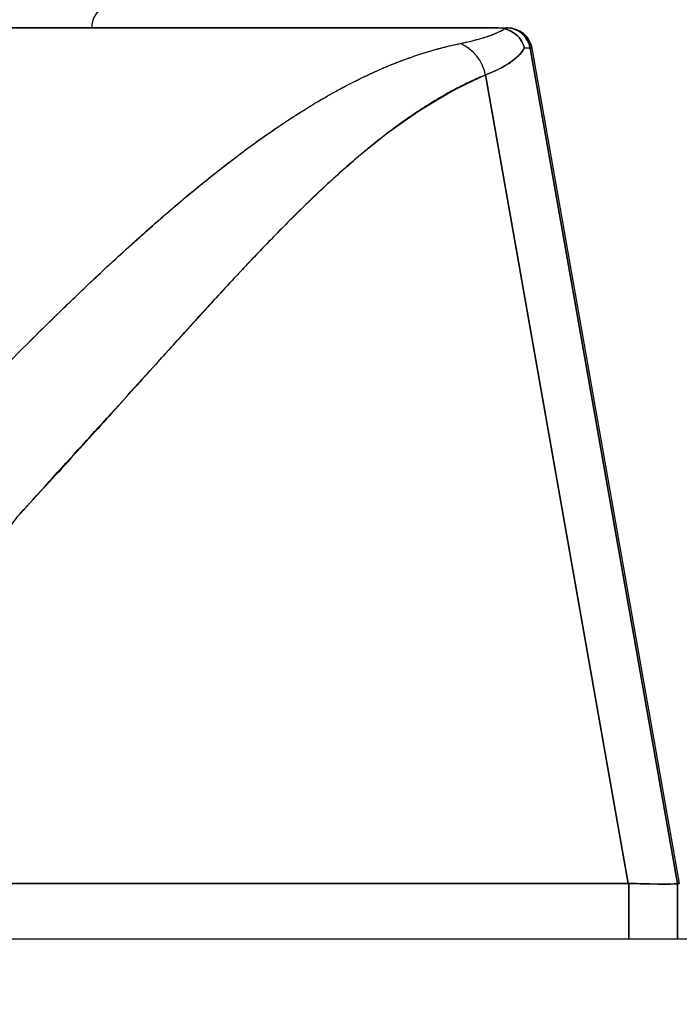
# Model space of a CAD drawing. Extents: x 807 to 1172, y 30 to 260.
# Tile 106 of 214: x 1020.784 to 1021.311, y 98.102 to 98.889. Entities that reach past the tile are written whole.
import ezdxf

# ---------------------------------------------------------------- set-up
doc = ezdxf.new("R2010")
doc.units = 0
doc.header["$LTSCALE"] = 4
doc.header["$MEASUREMENT"] = 0
doc.layers.get('0').update_dxf_attribs({"linetype": 'CONTINUOUS'})
doc.layers.get('DEFPOINTS').update_dxf_attribs({"linetype": 'CONTINUOUS'})
doc.styles.add('ROMANS', font='romans.shx')
doc.dimstyles.new('Default (ANSI)', dxfattribs={"dimscale": 20, "dimtxt": 0.07, "dimasz": 0.07, "dimexe": 0.125, "dimexo": 0.0625, "dimgap": 0.031496, "dimtad": 0, "dimtih": 1, "dimtoh": 1, "dimrnd": 1e-08, "dimzin": 0, "dimdsep": 46, "dimtxsty": 'ROMANS', "dimblk": 'Filled-1', "dimcen": 0.09, "dimdle": 0.393701, "dimclrd": 256, "dimclre": 256, "dimclrt": 256, "dimadec": 0, "dimazin": 0, "dimtfac": 0.928571, "dimtofl": 0, "dimtmove": 0, "dimatfit": 3, "dimfxl": 1, "dimtolj": 1, "dimtzin": 0, "dimlwd": -1, "dimlwe": -1, "dimarcsym": 0})

# ---------------------------------------------------------------- blocks, each defined once
blk = doc.blocks.new('Filled-1')
at = {"color": 0}
for p, q in [((0, 0), (-1, 0.17857)), ((-1, 0.17857), (-1, -0.17857)), ((-1, 0), (0, 0)), ((-1, -0.17857), (0, 0))]:
    blk.add_line(p, q, dxfattribs=at)
at = {"color": 0, "flags": 128}
blk.add_lwpolyline([(-1, -0.17857), (0, 0), (-1, 0.17857), (-1, -0.17857)], dxfattribs=at)
at = {"color": 0}
blk.add_solid([(-1, -0.17857), (0, 0), (-1, 0.17857), (-1, -0.17857)], dxfattribs=at)
blk = doc.blocks.new('*D97')
at = {"transparency": 16777216}
for p, q in [((1022.14966, 98.94963), (1022.14966, 105.99224)), ((1026.39966, 98.94963), (1026.39966, 105.99224)), ((1020.74966, 103.49224), (1018.21292, 103.49224)), ((1027.79966, 103.49224), (1029.19966, 103.49224))]:
    blk.add_line(p, q, dxfattribs=at)
at = {"layer": 'DEFPOINTS', "color": 0, "transparency": 16777216}
for p in [(1026.39966, 103.49224), (1022.14966, 97.69963), (1026.39966, 97.69963)]:
    blk.add_point(p, dxfattribs=at)
at = {"transparency": 16777216, "xscale": 1.400000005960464, "yscale": 1.400000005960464, "zscale": 1.400000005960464}
blk.add_blockref('Filled-1', (1022.14966, 103.49224), dxfattribs=at)
at = {"transparency": 16777216, "xscale": 1.400000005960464, "yscale": 1.400000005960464, "zscale": 1.400000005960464, "rotation": 180}
blk.add_blockref('Filled-1', (1026.39966, 103.49224), dxfattribs=at)
at = {"transparency": 16777216, "insert": (1015.44967, 103.49224), "char_height": 1.4, "attachment_point": 5, "style": 'ROMANS'}
blk.add_mtext('\\A1;4.25', dxfattribs=at)
blk = doc.blocks.new('*D99')
at = {"transparency": 16777216}
for p, q in [((996.08716, 98.91838), (996.08716, 113.84474)), ((1052.46216, 98.91838), (1052.46216, 113.84474)), ((997.48716, 111.34474), (1015.58068, 111.34474)), ((1051.06216, 111.34474), (1032.96863, 111.34474))]:
    blk.add_line(p, q, dxfattribs=at)
at = {"layer": 'DEFPOINTS', "color": 0, "transparency": 16777216}
for p in [(996.08716, 111.34474), (996.08716, 97.66838), (1052.46216, 97.66838)]:
    blk.add_point(p, dxfattribs=at)
at = {"transparency": 16777216, "xscale": 1.400000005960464, "yscale": 1.400000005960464, "zscale": 1.400000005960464, "rotation": 180}
blk.add_blockref('Filled-1', (996.08716, 111.34474), dxfattribs=at)
at = {"transparency": 16777216, "xscale": 1.400000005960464, "yscale": 1.400000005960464, "zscale": 1.400000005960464}
blk.add_blockref('Filled-1', (1052.46216, 111.34474), dxfattribs=at)
at = {"transparency": 16777216, "insert": (1024.27466, 111.34474), "char_height": 1.4, "attachment_point": 5, "style": 'ROMANS'}
blk.add_mtext('\\A1;\\fTahoma|b0|i0;\\H1.5400;(56.38)\\P\\fTahoma|b0|i0;\\H1.5400;OPENING WIDTH', dxfattribs=at)

msp = doc.modelspace()

# ---------------------------------------------------------------- hatches: boundary and pattern name
h = msp.add_hatch()
h.set_pattern_fill('ANSI31', color=256, scale=22, angle=90.00021, style=0)
h.set_pattern_definition([(135.0002, (799.6907, 30.9985), (-1.944537, -1.94455), [])])
edge = h.paths.add_edge_path()
edge.add_line((1023.10416, 97.95663), (1023.10416, 97.90371))
edge.add_line((1023.10416, 97.90371), (1023.10416, 97.27938))
edge.add_line((1023.10416, 97.27938), (1023.20816, 97.27938))
edge.add_line((1023.20816, 97.27938), (1023.20816, 97.95663))
edge.add_ellipse((1023.01041, 97.95663), major_axis=(0.19775, 0), ratio=1, start_angle=0, end_angle=90)
edge.add_line((1023.01041, 98.15438), (994.40591, 98.15438))
edge.add_ellipse((994.40591, 97.95663), major_axis=(0, 0.19775), ratio=1, start_angle=0, end_angle=90)
edge.add_line((994.20816, 97.95663), (994.20816, 97.59188))
edge.add_line((994.20816, 97.59188), (994.31216, 97.59188))
edge.add_line((994.31216, 97.59188), (994.31216, 97.95663))
edge.add_ellipse((994.40591, 97.95663), major_axis=(-0.09375, 0), ratio=1, start_angle=270, end_angle=360, ccw=False)
edge.add_line((994.40591, 98.05038), (995.49253, 98.05038))
edge.add_line((995.49253, 98.05038), (996.14878, 98.05038))
edge.add_line((996.14878, 98.05038), (1022.33853, 98.05038))
edge.add_line((1022.33853, 98.05038), (1022.99478, 98.05038))
edge.add_line((1022.99478, 98.05038), (1023.01041, 98.05038))
edge.add_ellipse((1023.01041, 97.95663), major_axis=(0, 0.09375), ratio=1, start_angle=280.46359, end_angle=360, ccw=False)
edge.add_ellipse((1023.01041, 97.95663), major_axis=(0.09219, 0.01703), ratio=1, start_angle=349.53641, end_angle=360, ccw=False)

# ---------------------------------------------------------------- linework, layer by layer
for p, q in [((1020.49749, 98.88272), (1021.16368, 98.88272)), ((1021.16368, 98.88272), (1021.16368, 98.88272)), ((1021.16412, 98.88272), (1021.17214, 98.88272)), ((1021.17332, 98.88272), (1021.17214, 98.88272)), ((1021.17237, 98.88272), (1021.17332, 98.88272)), ((1021.19152, 98.86646), (1021.30918, 98.19903)), ((1021.19153, 98.86646), (1021.19152, 98.86646)), ((1021.1927, 98.86646), (1021.19153, 98.86646)), ((1021.19153, 98.86646), (1021.19271, 98.86646)), ((1021.30918, 98.19903), (1021.19153, 98.86646)), ((1021.19271, 98.86646), (1021.31054, 98.19903)), ((1021.15581, 98.84512), (1021.26971, 98.19903)), ((1021.26971, 98.19903), (1021.15581, 98.84512)), ((1021.02152, 98.82367), (1021.02153, 98.82367)), ((1020.91324, 98.74493), (1020.91324, 98.74493)), ((1020.91324, 98.74493), (1020.91324, 98.74493)), ((1020.93822, 98.66458), (1020.93822, 98.66442)), ((1020.93822, 98.66442), (1020.93822, 98.66458)), ((1020.91867, 98.64298), (1020.91867, 98.64314)), ((1020.77638, 98.19903), (1021.26971, 98.19903)), ((1021.26971, 98.19903), (1020.77638, 98.19903)), ((1021.27015, 98.19902), (1021.26971, 98.19903)), ((1021.27015, 98.19902), (1021.27015, 98.15438)), ((1021.27015, 98.15438), (1021.27015, 98.19902)), ((1021.30918, 98.19903), (1021.30918, 98.19902)), ((1021.30918, 98.19903), (1021.31054, 98.19903)), ((1021.31054, 98.19903), (1021.30918, 98.19903)), ((1021.30918, 98.15438), (1021.30918, 98.19902)), ((1021.30918, 98.19902), (1021.30918, 98.15438)), ((1023.01041, 98.15438), (994.40591, 98.15438))]:
    msp.add_line(p, q)
for centre, radius, start, end in [((1020.86072, 98.88272), 0.01969, 90, 180), ((1021.17214, 98.86304), 0.01969, 10, 89.99996), ((1021.17214, 98.86304), 0.01968, 10.00142, 90.00002), ((1021.17332, 98.86304), 0.01968, 10.00001, 90), ((1021.17332, 98.86304), 0.01969, 10, 89.99995)]:
    msp.add_arc(centre, radius, start, end)
for centre, major_axis, ratio, start_param, end_param in [((1020.45963, 98.88272), (0.71251, 0), 0.00001, 6.149704, 6.297967), ((1021.12562, 98.83963), (0.01162, -0.03126), 0.917971, 1.408732, 2.428093), ((1021.12562, 98.83963), (-0.01162, 0.03126), 0.917971, 4.550325, 5.569687), ((1020.49296, 98.86313), (0.69857, 0.00333), 0.000814, 0.0014, 0.116231), ((1020.49296, 98.86314), (0.69857, 0.00332), 0.000813, 0.0014, 0.116238), ((1020.62205, 98.2424), (0.68713, -0.04337), 0.010787, 5.945204, 6.282628), ((1021.31054, 98.07004), (0, 0.12899), 0.001274, 6.221922, 6.283004)]:
    msp.add_ellipse(centre, major_axis=major_axis, ratio=ratio, start_param=start_param, end_param=end_param)
for points, knots in [([(1021.16368, 98.88272), (1021.14387, 98.88272), (1021.12075, 98.88272), (1021.09412, 98.88272), (1021.0675, 98.88272), (1021.03738, 98.88272), (1021.00431, 98.88272), (1020.97123, 98.88272), (1020.9352, 98.88272), (1020.89667, 98.88272), (1020.85814, 98.88272), (1020.81711, 98.88272), (1020.77407, 98.88272), (1020.73102, 98.88272), (1020.68595, 98.88272), (1020.63975, 98.88272), (1020.59356, 98.88272), (1020.54624, 98.88272), (1020.49749, 98.88272)], [0, 0, 0, 0, 0.1666667, 0.1666667, 0.1666667, 0.3333333, 0.3333333, 0.3333333, 0.5, 0.5, 0.5, 0.6666667, 0.6666667, 0.6666667, 0.8333333, 0.8333333, 0.8333333, 0.9999707, 0.9999707, 0.9999707, 0.9999707]), ([(1021.13561, 98.87025), (1021.141, 98.87136), (1021.14591, 98.87254), (1021.15034, 98.87378), (1021.15477, 98.87502), (1021.1587, 98.87632), (1021.16214, 98.87769), (1021.16558, 98.87906), (1021.16852, 98.88049), (1021.17095, 98.88198)], [0, 0, 0, 0, 0.333333, 0.333333, 0.333333, 0.666667, 0.666667, 0.666667, 1, 1, 1, 1]), ([(1021.13561, 98.87025), (1021.13958, 98.87107), (1021.14328, 98.87192), (1021.14671, 98.8728), (1021.15016, 98.87369), (1021.15334, 98.87462), (1021.15626, 98.87557), (1021.15918, 98.87653), (1021.16183, 98.87752), (1021.16421, 98.87855), (1021.16659, 98.87958), (1021.1687, 98.88064), (1021.17053, 98.88173), (1021.17067, 98.88182), (1021.17081, 98.8819), (1021.17095, 98.88198)], [0, 0, 0, 0, 0.243497, 0.243497, 0.243497, 0.488085, 0.488085, 0.488085, 0.733901, 0.733901, 0.733901, 0.981098, 0.981098, 0.981098, 1, 1, 1, 1]), ([(1021.17095, 98.88198), (1021.16995, 98.8822), (1021.16902, 98.88237), (1021.16818, 98.88248), (1021.16734, 98.88259), (1021.1666, 98.88263), (1021.16586, 98.88267), (1021.16512, 98.88271), (1021.16438, 98.88273), (1021.16368, 98.88272)], [0, 0, 0, 0, 0.333333, 0.333333, 0.333333, 0.666667, 0.666667, 0.666667, 1, 1, 1, 1]), ([(1021.17095, 98.88198), (1021.16995, 98.88222), (1021.16902, 98.88237), (1021.16818, 98.88248), (1021.16734, 98.88258), (1021.1666, 98.88263), (1021.16586, 98.88267), (1021.16512, 98.88271), (1021.16438, 98.88272), (1021.16368, 98.88272)], [0, 0, 0, 0, 0.333333, 0.333333, 0.333333, 0.666667, 0.666667, 0.666667, 1, 1, 1, 1]), ([(1021.17095, 98.88198), (1021.17353, 98.88133), (1021.17601, 98.88027), (1021.17818, 98.87881), (1021.18036, 98.87735), (1021.18224, 98.8755), (1021.18372, 98.87339), (1021.18519, 98.87128), (1021.18625, 98.8689), (1021.18681, 98.8665)], [0, 0, 0, 0, 0.333333, 0.333333, 0.333333, 0.666667, 0.666667, 0.666667, 1, 1, 1, 1]), ([(1021.18681, 98.8665), (1021.18625, 98.86888), (1021.18519, 98.87129), (1021.18371, 98.8734), (1021.18223, 98.87552), (1021.18035, 98.87736), (1021.17817, 98.87882), (1021.17718, 98.87948), (1021.17613, 98.88006), (1021.17504, 98.88056), (1021.17372, 98.88116), (1021.17234, 98.88164), (1021.17095, 98.88198)], [0, 0, 0, 0, 0.333333, 0.333333, 0.333333, 0.666667, 0.666667, 0.666667, 0.817044, 0.817044, 0.817044, 1, 1, 1, 1]), ([(1021.17332, 98.88272), (1021.17332, 98.88272), (1021.17332, 98.88272), (1021.17332, 98.88272), (1021.17332, 98.88272), (1021.17333, 98.88272), (1021.17333, 98.88272), (1021.17334, 98.88272), (1021.17334, 98.88272), (1021.17335, 98.88272), (1021.17335, 98.88272), (1021.17336, 98.88272), (1021.17336, 98.88272), (1021.17338, 98.88272), (1021.17339, 98.88272), (1021.17346, 98.88272), (1021.17351, 98.88272), (1021.17368, 98.88272), (1021.17379, 98.88272), (1021.17409, 98.88271), (1021.17429, 98.8827), (1021.17487, 98.88266), (1021.17526, 98.88263), (1021.17641, 98.88249), (1021.17716, 98.88236), (1021.17964, 98.88176), (1021.18133, 98.88111), (1021.18445, 98.87937), (1021.1859, 98.87828), (1021.18844, 98.87577), (1021.18954, 98.87433), (1021.19153, 98.87084), (1021.19232, 98.86867), (1021.19271, 98.86646)], [0, 0, 0, 0, 0.0002103, 0.0002103, 0.00189426, 0.00189426, 0.002108, 0.002108, 0.00216136, 0.00216136, 0.00218781, 0.00218781, 0.00221423, 0.00221423, 0.00232038, 0.00232038, 0.00274123, 0.00274123, 0.00358245, 0.00358245, 0.00506641, 0.00506641, 0.0080252, 0.0080252, 0.01386888, 0.01386888, 0.02745371, 0.02745371, 0.04103855, 0.04103855, 0.05462338, 0.05462338, 0.07169774, 0.07169774, 0.07169774, 0.07169774]), ([(1020.71595, 98.55495), (1020.73794, 98.57755), (1020.75853, 98.59893), (1020.77822, 98.6188), (1020.79791, 98.63867), (1020.81669, 98.65703), (1020.83453, 98.67401), (1020.85238, 98.69098), (1020.86929, 98.70658), (1020.88551, 98.72096), (1020.90173, 98.73534), (1020.91725, 98.74849), (1020.93224, 98.76058), (1020.94722, 98.77266), (1020.96167, 98.78366), (1020.97574, 98.79369), (1020.98981, 98.80372), (1021.0035, 98.81278), (1021.01695, 98.82093), (1021.0304, 98.82908), (1021.04361, 98.83632), (1021.05672, 98.84269), (1021.06983, 98.84906), (1021.08284, 98.85456), (1021.09595, 98.85916), (1021.10906, 98.86376), (1021.12226, 98.86746), (1021.13561, 98.87025)], [0, 0, 0, 0, 0.111111, 0.111111, 0.111111, 0.222222, 0.222222, 0.222222, 0.333333, 0.333333, 0.333333, 0.444444, 0.444444, 0.444444, 0.555556, 0.555556, 0.555556, 0.666667, 0.666667, 0.666667, 0.777778, 0.777778, 0.777778, 0.888889, 0.888889, 0.888889, 1, 1, 1, 1]), ([(1020.71595, 98.55495), (1020.72329, 98.56258), (1020.73059, 98.57016), (1020.73786, 98.57766), (1020.74489, 98.58491), (1020.7519, 98.5921), (1020.75888, 98.5992), (1020.76565, 98.6061), (1020.7724, 98.61293), (1020.77912, 98.61969), (1020.78566, 98.62625), (1020.79217, 98.63274), (1020.79865, 98.63915), (1020.80497, 98.6454), (1020.81126, 98.65156), (1020.81753, 98.65765), (1020.82134, 98.66135), (1020.82514, 98.66501), (1020.82893, 98.66865), (1020.83122, 98.67085), (1020.83352, 98.67304), (1020.83581, 98.67522), (1020.84174, 98.68087), (1020.84765, 98.68643), (1020.85354, 98.69191), (1020.8593, 98.69727), (1020.86504, 98.70255), (1020.87076, 98.70774), (1020.87637, 98.71283), (1020.88196, 98.71784), (1020.88753, 98.72276), (1020.89301, 98.72759), (1020.89846, 98.73233), (1020.90389, 98.73699), (1020.90923, 98.74157), (1020.91456, 98.74606), (1020.91986, 98.75046), (1020.92509, 98.7548), (1020.9303, 98.75904), (1020.93549, 98.76319), (1020.936, 98.76359), (1020.9365, 98.76399), (1020.937, 98.76439), (1020.94162, 98.76808), (1020.94623, 98.77169), (1020.95082, 98.77521), (1020.95586, 98.77909), (1020.96088, 98.78286), (1020.96588, 98.78654), (1020.97083, 98.79018), (1020.97577, 98.79373), (1020.98069, 98.79718), (1020.98557, 98.8006), (1020.99044, 98.80393), (1020.99529, 98.80715), (1021.00011, 98.81036), (1021.00492, 98.81346), (1021.0097, 98.81646), (1021.01448, 98.81945), (1021.01923, 98.82233), (1021.02397, 98.82511), (1021.0287, 98.82788), (1021.03342, 98.83055), (1021.03811, 98.8331), (1021.03856, 98.83335), (1021.039, 98.83359), (1021.03945, 98.83383), (1021.0437, 98.83612), (1021.04793, 98.83833), (1021.05215, 98.84044), (1021.05682, 98.84278), (1021.06147, 98.84501), (1021.0661, 98.84712), (1021.07076, 98.84924), (1021.07539, 98.85124), (1021.08001, 98.85313), (1021.08466, 98.85502), (1021.08928, 98.8568), (1021.09389, 98.85846), (1021.09854, 98.86013), (1021.10317, 98.86167), (1021.10777, 98.86309), (1021.11243, 98.86453), (1021.11706, 98.86584), (1021.12167, 98.86703), (1021.12635, 98.86823), (1021.13099, 98.8693), (1021.13561, 98.87025)], [0, 0, 0, 0, 0.047674, 0.047674, 0.047674, 0.093754, 0.093754, 0.093754, 0.138483, 0.138483, 0.138483, 0.181962, 0.181962, 0.181962, 0.224293, 0.224293, 0.224293, 0.25, 0.25, 0.25, 0.265575, 0.265575, 0.265575, 0.305906, 0.305906, 0.305906, 0.345378, 0.345378, 0.345378, 0.384081, 0.384081, 0.384081, 0.422102, 0.422102, 0.422102, 0.459526, 0.459526, 0.459526, 0.496435, 0.496435, 0.496435, 0.5, 0.5, 0.5, 0.53291, 0.53291, 0.53291, 0.569025, 0.569025, 0.569025, 0.604849, 0.604849, 0.604849, 0.640453, 0.640453, 0.640453, 0.675905, 0.675905, 0.675905, 0.711275, 0.711275, 0.711275, 0.746632, 0.746632, 0.746632, 0.75, 0.75, 0.75, 0.782043, 0.782043, 0.782043, 0.817582, 0.817582, 0.817582, 0.853329, 0.853329, 0.853329, 0.889364, 0.889364, 0.889364, 0.925766, 0.925766, 0.925766, 0.962618, 0.962618, 0.962618, 1, 1, 1, 1]), ([(1021.18681, 98.8665), (1021.18634, 98.86569), (1021.18582, 98.86489), (1021.18523, 98.86409), (1021.18393, 98.86234), (1021.18234, 98.86064), (1021.18046, 98.85897), (1021.1804, 98.85892), (1021.18034, 98.85887), (1021.18029, 98.85882), (1021.17845, 98.85721), (1021.17634, 98.85563), (1021.17395, 98.8541), (1021.17269, 98.85329), (1021.17135, 98.85248), (1021.16993, 98.85169), (1021.1686, 98.85095), (1021.1672, 98.85021), (1021.16573, 98.84949), (1021.16271, 98.84799), (1021.1594, 98.84653), (1021.15581, 98.84512)], [0, 0, 0, 0, 0.10182, 0.10182, 0.10182, 0.326366, 0.326366, 0.326366, 0.333333, 0.333333, 0.333333, 0.550921, 0.550921, 0.550921, 0.666667, 0.666667, 0.666667, 0.775448, 0.775448, 0.775448, 1, 1, 1, 1]), ([(1021.15581, 98.84512), (1021.16113, 98.84722), (1021.16584, 98.84941), (1021.16993, 98.85169), (1021.17401, 98.85397), (1021.17747, 98.85635), (1021.18029, 98.85882), (1021.1831, 98.86128), (1021.18528, 98.86385), (1021.18681, 98.8665)], [0.0000121, 0.0000121, 0.0000121, 0.0000121, 0.3333333, 0.3333333, 0.3333333, 0.6666667, 0.6666667, 0.6666667, 1, 1, 1, 1]), ([(1020.78357, 98.49417), (1020.81985, 98.53436), (1020.85469, 98.5724), (1020.88789, 98.60901), (1020.92108, 98.64561), (1020.95262, 98.68078), (1020.98314, 98.71237), (1021.01366, 98.74396), (1021.04315, 98.77198), (1021.07189, 98.79434), (1021.10064, 98.8167), (1021.12865, 98.83339), (1021.15581, 98.84512)], [0, 0, 0, 0, 0.25, 0.25, 0.25, 0.5, 0.5, 0.5, 0.75, 0.75, 0.75, 1, 1, 1, 1]), ([(1021.15581, 98.84512), (1021.1518, 98.84347), (1021.14781, 98.84171), (1021.14384, 98.83985), (1021.13984, 98.83798), (1021.13587, 98.83601), (1021.13192, 98.83393), (1021.12793, 98.83184), (1021.12397, 98.82965), (1021.12003, 98.82736), (1021.11604, 98.82505), (1021.11209, 98.82264), (1021.10815, 98.82014), (1021.10416, 98.81761), (1021.1002, 98.815), (1021.09626, 98.81229), (1021.09227, 98.80955), (1021.0883, 98.80672), (1021.08435, 98.80382), (1021.08033, 98.80086), (1021.07634, 98.79783), (1021.07237, 98.79472), (1021.06833, 98.79156), (1021.06431, 98.78832), (1021.06031, 98.78501), (1021.05623, 98.78163), (1021.05218, 98.77819), (1021.04814, 98.77468), (1021.04401, 98.77109), (1021.03991, 98.76744), (1021.03581, 98.76373), (1021.03163, 98.75993), (1021.02747, 98.75608), (1021.02331, 98.75216), (1021.01906, 98.74815), (1021.01482, 98.74408), (1021.0106, 98.73996), (1021.00626, 98.73574), (1021.00194, 98.73145), (1020.99763, 98.72713), (1020.9932, 98.72268), (1020.98878, 98.71818), (1020.98437, 98.71364), (1020.97983, 98.70897), (1020.9753, 98.70425), (1020.97077, 98.69949), (1020.96861, 98.69721), (1020.96645, 98.69493), (1020.96429, 98.69264), (1020.96179, 98.68999), (1020.95929, 98.68733), (1020.9568, 98.68466), (1020.95199, 98.67951), (1020.9472, 98.67433), (1020.9424, 98.66913), (1020.93744, 98.66374), (1020.93248, 98.65832), (1020.92753, 98.65288), (1020.92239, 98.64724), (1020.91725, 98.64158), (1020.91212, 98.6359), (1020.90678, 98.63), (1020.90145, 98.62408), (1020.89612, 98.61815), (1020.89057, 98.61198), (1020.88501, 98.6058), (1020.87946, 98.59962), (1020.87367, 98.59317), (1020.86788, 98.58671), (1020.86208, 98.58027), (1020.85602, 98.57353), (1020.84996, 98.5668), (1020.84389, 98.56008), (1020.83754, 98.55305), (1020.83118, 98.54603), (1020.82481, 98.53903), (1020.81814, 98.53169), (1020.81145, 98.52437), (1020.80476, 98.51709), (1020.79771, 98.50942), (1020.79064, 98.50178), (1020.78357, 98.49417)], [0, 0, 0, 0, 0.029086, 0.029086, 0.029086, 0.058387, 0.058387, 0.058387, 0.087935, 0.087935, 0.087935, 0.117777, 0.117777, 0.117777, 0.147957, 0.147957, 0.147957, 0.178529, 0.178529, 0.178529, 0.20955, 0.20955, 0.20955, 0.24108, 0.24108, 0.24108, 0.273185, 0.273185, 0.273185, 0.305936, 0.305936, 0.305936, 0.339407, 0.339407, 0.339407, 0.37368, 0.37368, 0.37368, 0.408841, 0.408841, 0.408841, 0.44498, 0.44498, 0.44498, 0.482193, 0.482193, 0.482193, 0.5, 0.5, 0.5, 0.520588, 0.520588, 0.520588, 0.560289, 0.560289, 0.560289, 0.60142, 0.60142, 0.60142, 0.644109, 0.644109, 0.644109, 0.688496, 0.688496, 0.688496, 0.734731, 0.734731, 0.734731, 0.782977, 0.782977, 0.782977, 0.833414, 0.833414, 0.833414, 0.886232, 0.886232, 0.886232, 0.941632, 0.941632, 0.941632, 1, 1, 1, 1]), ([(1020.76225, 98.31221), (1020.76012, 98.3295), (1020.75872, 98.34591), (1020.75804, 98.36157), (1020.75737, 98.37722), (1020.75743, 98.39212), (1020.75819, 98.4059), (1020.75896, 98.41967), (1020.76043, 98.43234), (1020.76259, 98.44371), (1020.76476, 98.45509), (1020.76762, 98.46517), (1020.77112, 98.47362), (1020.77462, 98.48207), (1020.77876, 98.48888), (1020.78357, 98.49417)], [0, 0, 0, 0, 0.2, 0.2, 0.2, 0.4, 0.4, 0.4, 0.6, 0.6, 0.6, 0.8, 0.8, 0.8, 1, 1, 1, 1]), ([(1021.27015, 98.19902), (1021.2701, 98.19903), (1021.27006, 98.19903), (1021.27001, 98.19903), (1021.26996, 98.19903), (1021.26991, 98.19903), (1021.26986, 98.19903), (1021.26981, 98.19903), (1021.26976, 98.19903), (1021.26971, 98.19903)], [0, 0, 0, 0, 0.333333, 0.333333, 0.333333, 0.666667, 0.666667, 0.666667, 1, 1, 1, 1]), ([(1021.30918, 98.19902), (1021.30915, 98.19874), (1021.30767, 98.19856), (1021.30474, 98.19847), (1021.30182, 98.19838), (1021.29746, 98.19838), (1021.29168, 98.19847), (1021.2859, 98.19856), (1021.27872, 98.19874), (1021.27015, 98.19902)], [0, 0, 0, 0, 0.3333333, 0.3333333, 0.3333333, 0.6666667, 0.6666667, 0.6666667, 0.9999922, 0.9999922, 0.9999922, 0.9999922]), ([(1021.30918, 98.19903), (1021.30918, 98.19903), (1021.30918, 98.19903), (1021.30918, 98.19903), (1021.30918, 98.19903), (1021.30918, 98.19903), (1021.30918, 98.19903), (1021.30918, 98.19903), (1021.30918, 98.19903), (1021.30918, 98.19902)], [0, 0, 0, 0, 0.333333, 0.333333, 0.333333, 0.666667, 0.666667, 0.666667, 1, 1, 1, 1])]:
    msp.add_open_spline(points, degree=3, knots=knots)
for points in [[(1021.1927, 98.86647), (1021.1927, 98.86647), (1021.1927, 98.86646), (1021.1927, 98.86646)], [(1021.19271, 98.86646), (1021.19271, 98.86646), (1021.19271, 98.86646), (1021.19271, 98.86646)], [(1021.30918, 98.19634), (1021.30918, 98.19634), (1021.30918, 98.19634), (1021.30918, 98.19634)]]:
    msp.add_open_spline(points, degree=3)

# ---------------------------------------------------------------- dimensions: what is measured, and where the dimension line sits
dim = msp.add_linear_dim(base=(996.0871563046, 111.3447361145), p1=(1052.4621563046, 97.6683757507), p2=(996.0871563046, 97.6683757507), angle=180, text='\\fTahoma|b0|i0;\\H1.5400;(<>)\\P\\fTahoma|b0|i0;\\H1.5400;OPENING WIDTH', dimstyle='Default (ANSI)', override={"dimgap": 0.031496, "dimtih": 0, "dimtoh": 0, "dimdec": 2, "dimtol": 0, "dimlim": 0, "dimtp": 0, "dimtm": 0, "dimtdec": 2, "dimatfit": 1})
dim.commit()
dim.dimension.update_dxf_attribs({"geometry": '*D99', "text_midpoint": (1024.2746563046, 111.3447361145), "dimtype": 160})
dim = msp.add_linear_dim(base=(1026.39966, 103.49224), p1=(1022.14966, 97.69963), p2=(1026.39966, 97.69963), angle=180, dimstyle='Default (ANSI)', override={"dimgap": 0.031496, "dimtih": 0, "dimtoh": 0, "dimdec": 2, "dimtol": 0, "dimlim": 0, "dimtp": 0, "dimtm": 0, "dimtdec": 2, "dimatfit": 1})
dim.commit()
dim.dimension.update_dxf_attribs({"geometry": '*D97', "text_midpoint": (1015.44967, 103.49224), "dimtype": 160})

doc.saveas('drawing.dxf')
